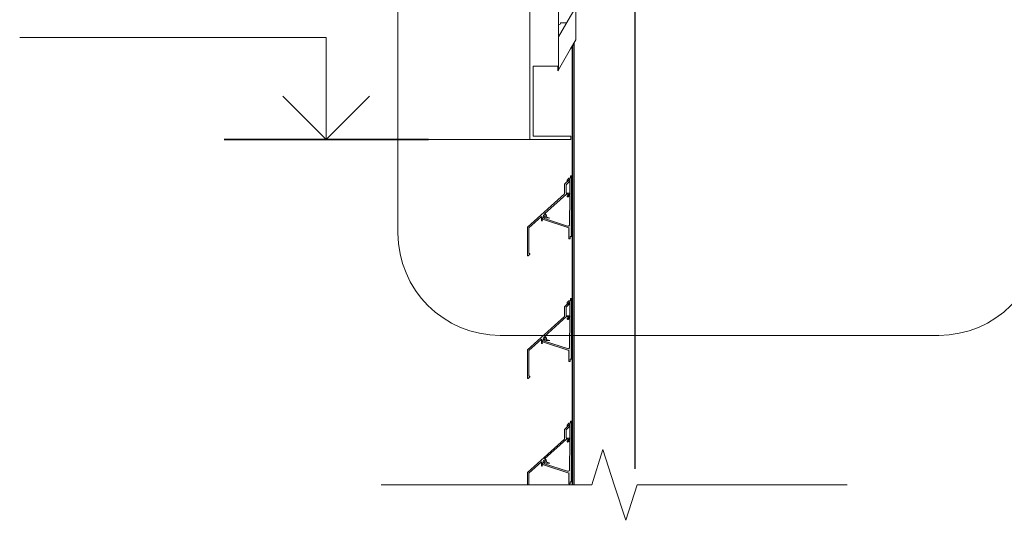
# Model space of a CAD drawing. Header units: millimetres. Extents: x 4014441 to 4046114, y 2378 to 8335946.
# Tile 27 of 71: x 4044248 to 4045452, y 106580 to 107192. Entities that reach past the tile are written whole.
import ezdxf

# ---------------------------------------------------------------- set-up
doc = ezdxf.new("R2010")
doc.units = ezdxf.units.MM
for name, color, linetype, lineweight in [('Высотные отметки', 7, 'Continuous', 9), ('Обобщенные модели', 7, 'Continuous', 18), ('Стрелка', 7, 'Continuous', 18), ('Типовые аннотации', 7, 'Continuous', 18), ('Фрагменты', 7, 'Continuous', 9), ('Элементы узлов', 7, 'Continuous', 18)]:
    doc.layers.add(name, color=color, linetype=linetype, lineweight=lineweight)

# ---------------------------------------------------------------- blocks, each defined once
blk = doc.blocks.new('HILTI_s_Композит_тип_Ко - Тип КоБ D2-21033981-Разрез 10-10')
at = {"layer": 'Обобщенные модели'}
for p, q in [((8834140.2, 108240.4), (8834140.3, 108240.4)), ((8834144.3, 108240.4), (8834140.3, 108240.4)), ((8834140.3, 108240.4), (8834140.3, 108205.4)), ((8834144.3, 108201.4), (8834144.3, 108240.4)), ((8834090.2, 108205.4), (8834090.3, 108205.4)), ((8834140.3, 108205.4), (8834090.3, 108205.4)), ((8834090.3, 108205.4), (8834090.3, 107045.4)), ((8834125.3, 107135.4), (8834125.3, 108201.4)), ((8834125.3, 108201.4), (8834144.3, 108201.4)), ((8834094.3, 107049.4), (8834094.3, 107135.4)), ((8834094.3, 107135.4), (8834125.3, 107135.4)), ((8834140.3, 107049.4), (8834094.3, 107049.4)), ((8834140.3, 107045.4), (8834140.3, 107049.4)), ((8834090.2, 107045.4), (8834090.3, 107045.4)), ((8834090.3, 107045.4), (8834140.3, 107045.4))]:
    blk.add_line(p, q, dxfattribs=at)
blk = doc.blocks.new('HILTI_s_Профиль_MFT-RP - Усиленный профиль MFT-RP-58 77x50 L-V266-Разрез 10-10')
at = {"layer": 'Обобщенные модели', "lineweight": 25}
for p, q in [((8834219.1, 106642.5), (8834219.1, 107615)), ((8834142.1, 107159.9), (8834142.1, 106622.8)), ((8834144.1, 107163.4), (8834144.1, 106622.8))]:
    blk.add_line(p, q, dxfattribs=at)
blk = doc.blocks.new('S_Вентрешетки_Профиль внешний - Профиль крепежный-V277-Разрез 10-10')
at = {"layer": 'Обобщенные модели'}
for p, q in [((8834139, 106697), (8834132.7, 106690.7)), ((8834132.7, 106690.7), (8834132.7, 106678.9)), ((8834134.6, 106690.2), (8834139, 106694.6)), ((8834134.6, 106679.9), (8834134.6, 106690.2)), ((8834139, 106694.6), (8834139, 106697)), ((8834132.7, 106678.9), (8834087.3, 106638)), ((8834108.3, 106654.6), (8834135.1, 106678.7)), ((8834139.4, 106679.9), (8834134.6, 106679.9)), ((8834135.1, 106678.7), (8834137, 106678.7)), ((8834137, 106677), (8834139.4, 106679.9)), ((8834137, 106678.7), (8834137, 106677)), ((8834088.9, 106637.3), (8834104.4, 106651.2)), ((8834104.4, 106651.2), (8834104.4, 106646.4)), ((8834105.5, 106647.8), (8834107.1, 106652.5)), ((8834109.1, 106651.9), (8834108.5, 106650.1)), ((8834108.5, 106650.1), (8834110.3, 106649.6)), ((8834114.7, 106649.4), (8834110.1, 106650.9)), ((8834087.3, 106638), (8834087.3, 106622.8)), ((8834105.5, 106646.4), (8834105.5, 106647.8)), ((8834110.3, 106649.6), (8834114.7, 106649.4)), ((8834088.9, 106622.8), (8834088.9, 106637.3))]:
    blk.add_line(p, q, dxfattribs=at)
for centre, radius, start, end in [((8834108.1, 106652.2), 1.05, 342, 162), ((8834108.1, 106652.2), 2.4, 327.5087, 83.8745), ((8834105, 106646.4), 0.55, 180, 0)]:
    blk.add_arc(centre, radius, start, end, dxfattribs=at)
blk = doc.blocks.new('S_Вентрешетки_Профиль крепежный - Профиль крепежный-V265-Разрез 10-10')
at = {"layer": 'Обобщенные модели', "true_color": 0x373f43}
h = blk.add_hatch(color=149, dxfattribs=at)
h.paths.add_polyline_path([(8834139.5, 108424), (8834139.5, 108426.6), (8834141.3, 108426.6), (8834141.3, 108501), (8834139.8, 108501), (8834139.8, 108498.2), (8834138.1, 108498.2), (8834135.8, 108495.6), (8834135.8, 108493.8), (8834139, 108496.7), (8834139.1, 108479.9), (8834139.3, 108479.7), (8834139, 108479.4), (8834138.9, 108476.8), (8834137, 108475.7), (8834137.3, 108475.4), (8834139, 108476), (8834138.7, 108440.6), (8834138, 108439.8), (8834137.3, 108439.5), (8834136.3, 108439.6), (8834108.1, 108448.8), (8834109, 108451.8), (8834106.5, 108449.9), (8834106.2, 108448.2), (8834106.6, 108447.6), (8834108.3, 108447), (8834138, 108437.4), (8834138, 108424), (8834139, 108424)])
h.paths.add_polyline_path([(8834136.8, 108476), (8834136.8, 108477.1), (8834136.1, 108476.3)])
at = {"layer": 'Обобщенные модели'}
for p, q in [((8834138.1, 108498.2), (8834135.8, 108495.9)), ((8834135.8, 108495.9), (8834135.8, 108493.8)), ((8834139.8, 108498.2), (8834138.1, 108498.2)), ((8834139, 108494.6), (8834139, 108479.9)), ((8834141.3, 108501), (8834139.8, 108501)), ((8834139.8, 108501), (8834139.8, 108498.2)), ((8834141.3, 108426.6), (8834141.3, 108501)), ((8834136.8, 108477.1), (8834136, 108476.3)), ((8834136.8, 108476), (8834136.8, 108477.1)), ((8834139, 108476.8), (8834136.8, 108476)), ((8834137.3, 108475.4), (8834139, 108476)), ((8834139, 108476), (8834138.9, 108441.5)), ((8834139, 108479.4), (8834139, 108476.8)), ((8834106.5, 108449.9), (8834106.2, 108448.9)), ((8834109, 108451.8), (8834106.5, 108449.9)), ((8834106.9, 108447.5), (8834138, 108437.4)), ((8834108.1, 108448.8), (8834108.6, 108450.1)), ((8834136.3, 108439.6), (8834108.1, 108448.8)), ((8834138, 108437.4), (8834138, 108424)), ((8834138, 108424), (8834139.5, 108424)), ((8834139.5, 108424), (8834139.5, 108426.6)), ((8834139.5, 108426.6), (8834141.3, 108426.6))]:
    blk.add_line(p, q, dxfattribs=at)
for centre, radius, start, end in [((8834137, 108476.3), 1, 180, 290), ((8834107.2, 108448.5), 1.1, 162, 252), ((8834136.9, 108441.5), 2, 252, 0)]:
    blk.add_arc(centre, radius, start, end, dxfattribs=at)
blk = doc.blocks.new('S_Вентрешетки_Профиль крепежный - Профиль крепежный-V263-Разрез 10-10')
at = {"layer": 'Обобщенные модели'}
blk.add_arc((8834137, 108326.3), 1, 180, 290, dxfattribs=at)
blk = doc.blocks.new('S_Вентрешетки_Профиль внешний - Профиль крепежный-V264-Разрез 10-10')
at = {"layer": 'Обобщенные модели'}
for p, q in [((8834139, 108497), (8834132.7, 108490.7)), ((8834134.6, 108490.2), (8834139, 108494.6)), ((8834139, 108494.6), (8834139, 108497)), ((8834132.7, 108490.7), (8834132.7, 108478.9)), ((8834134.6, 108479.9), (8834134.6, 108490.2)), ((8834132.7, 108478.9), (8834087.3, 108438)), ((8834108.3, 108454.6), (8834135.1, 108478.7)), ((8834139.4, 108479.9), (8834134.6, 108479.9)), ((8834135.1, 108478.7), (8834137, 108478.7)), ((8834137, 108477), (8834139.4, 108479.9)), ((8834137, 108478.7), (8834137, 108477)), ((8834088.9, 108437.3), (8834104.4, 108451.2)), ((8834104.4, 108451.2), (8834104.4, 108446.4)), ((8834105.5, 108447.8), (8834107.1, 108452.5)), ((8834105.5, 108446.4), (8834105.5, 108447.8)), ((8834109.1, 108451.9), (8834108.5, 108450.1)), ((8834108.5, 108450.1), (8834110.3, 108449.6)), ((8834114.7, 108449.4), (8834110.1, 108450.9)), ((8834110.3, 108449.6), (8834114.7, 108449.4)), ((8834087.3, 108438), (8834087.3, 108403.5)), ((8834088.9, 108406), (8834088.9, 108437.3)), ((8834088.1, 108403.1), (8834090.2, 108405)), ((8834090.3, 108406), (8834088.9, 108406)), ((8834090.2, 108405), (8834090.3, 108406))]:
    blk.add_line(p, q, dxfattribs=at)
for centre, radius, start, end in [((8834105, 108446.4), 0.55, 180, 0), ((8834108.1, 108452.2), 1.05, 342, 162), ((8834108.1, 108452.2), 2.4, 327.5087, 83.8745)]:
    blk.add_arc(centre, radius, start, end, dxfattribs=at)
blk.add_ellipse((8834087.8, 108403.5), major_axis=(0, 0.5), ratio=1, start_param=1.570796, end_param=3.874631, dxfattribs=at)
blk = doc.blocks.new('S_Вентрешетки_Профиль внешний - Профиль крепежный-21268552-Разрез 10-10')
at = {"layer": 'Обобщенные модели'}
for p, q in [((8834139, 108347), (8834132.7, 108340.7)), ((8834132.7, 108340.7), (8834132.7, 108328.9)), ((8834134.6, 108340.2), (8834139, 108344.6)), ((8834134.6, 108329.9), (8834134.6, 108340.2)), ((8834139, 108344.6), (8834139, 108347)), ((8834132.7, 108328.9), (8834087.3, 108288)), ((8834108.3, 108304.6), (8834135.1, 108328.7)), ((8834139.4, 108329.9), (8834134.6, 108329.9)), ((8834135.1, 108328.7), (8834137, 108328.7)), ((8834137, 108327), (8834139.4, 108329.9)), ((8834137, 108328.7), (8834137, 108327)), ((8834088.9, 108287.3), (8834104.4, 108301.2)), ((8834104.4, 108301.2), (8834104.4, 108296.4)), ((8834105.5, 108297.8), (8834107.1, 108302.5)), ((8834109.1, 108301.9), (8834108.5, 108300.1)), ((8834108.5, 108300.1), (8834110.3, 108299.6)), ((8834114.7, 108299.4), (8834110.1, 108300.9)), ((8834087.3, 108288), (8834087.3, 108253.5)), ((8834105.5, 108296.4), (8834105.5, 108297.8)), ((8834110.3, 108299.6), (8834114.7, 108299.4)), ((8834088.9, 108256), (8834088.9, 108287.3)), ((8834088.1, 108253.1), (8834090.2, 108255)), ((8834090.3, 108256), (8834088.9, 108256)), ((8834090.2, 108255), (8834090.3, 108256))]:
    blk.add_line(p, q, dxfattribs=at)
for centre, radius, start, end in [((8834108.1, 108302.2), 1.05, 342, 162), ((8834108.1, 108302.2), 2.4, 327.5087, 83.8745), ((8834105, 108296.4), 0.55, 180, 0)]:
    blk.add_arc(centre, radius, start, end, dxfattribs=at)
blk.add_ellipse((8834087.8, 108253.5), major_axis=(0.5, 0), ratio=1, start_param=3.141593, end_param=5.445427, dxfattribs=at)
blk = doc.blocks.new('S_Вентрешетки_Профиль крепежный - Профиль крепежный-V278-Разрез 10-10')
at = {"layer": 'Обобщенные модели', "true_color": 0x373f43}
h = blk.add_hatch(color=149, dxfattribs=at)
h.paths.add_polyline_path([(8834138.9, 106924), (8834139.5, 106924), (8834139.5, 106926.6), (8834141.3, 106926.6), (8834141.3, 107001), (8834139.8, 107001), (8834139.8, 106998.2), (8834138.1, 106998.2), (8834135.8, 106995.6), (8834135.8, 106993.8), (8834139, 106996.7), (8834139.1, 106979.9), (8834139.3, 106979.7), (8834139, 106979.4), (8834138.7, 106976.7), (8834137, 106975.7), (8834137.3, 106975.4), (8834139, 106976), (8834138.7, 106940.6), (8834138, 106939.8), (8834137.3, 106939.5), (8834136.3, 106939.6), (8834108.1, 106948.8), (8834109, 106951.8), (8834106.5, 106949.9), (8834106.2, 106948.2), (8834106.6, 106947.6), (8834108.3, 106947), (8834138, 106937.4), (8834138, 106924), (8834138.9, 106924)])
h.paths.add_polyline_path([(8834136.8, 106976), (8834136.8, 106977.1), (8834136, 106976.3), (8834136.3, 106976.2)])
at = {"layer": 'Обобщенные модели'}
for p, q in [((8834141.3, 107001), (8834139.8, 107001)), ((8834139.8, 107001), (8834139.8, 106998.2)), ((8834141.3, 106926.6), (8834141.3, 107001)), ((8834138.1, 106998.2), (8834135.8, 106995.9)), ((8834135.8, 106995.9), (8834135.8, 106993.8)), ((8834139.8, 106998.2), (8834138.1, 106998.2)), ((8834139, 106994.6), (8834139, 106980)), ((8834136.8, 106977.1), (8834136, 106976.3)), ((8834136.8, 106976), (8834136.8, 106977.1)), ((8834139, 106976.8), (8834136.8, 106976)), ((8834137.3, 106975.4), (8834139, 106976)), ((8834139, 106976), (8834138.9, 106941.5)), ((8834139, 106979.4), (8834139, 106976.8)), ((8834109, 106951.8), (8834106.5, 106949.9)), ((8834106.5, 106949.9), (8834106.2, 106948.9)), ((8834106.9, 106947.5), (8834138, 106937.4)), ((8834108.1, 106948.8), (8834108.6, 106950.1)), ((8834136.3, 106939.6), (8834108.1, 106948.8)), ((8834138, 106937.4), (8834138, 106924)), ((8834138, 106924), (8834139.5, 106924)), ((8834139.5, 106924), (8834139.5, 106926.6)), ((8834139.5, 106926.6), (8834141.3, 106926.6))]:
    blk.add_line(p, q, dxfattribs=at)
for centre, radius, start, end in [((8834137, 106976.3), 1, 180, 290), ((8834107.2, 106948.5), 1.1, 162, 252), ((8834136.9, 106941.5), 2, 252, 0)]:
    blk.add_arc(centre, radius, start, end, dxfattribs=at)
blk = doc.blocks.new('HILTI_s_Салазка_MFT-CCF - Салазка MFT-CCF S58-7804795-Разрез 10-10')
at = {"layer": 'Обобщенные модели'}
for p, q in [((8834146.4, 107207.4), (8834140.1, 107196.5)), ((8834146.4, 107207.4), (8834146.4, 107167.4)), ((8834140.1, 107196.5), (8834125.3, 107170.9)), ((8834125.3, 107170.9), (8834125.3, 107130.8)), ((8834125.3, 107130.8), (8834140.1, 107156.4)), ((8834140.1, 107156.4), (8834146.4, 107167.4)), ((8834124.5, 107135.4), (8834124.5, 107129.4))]:
    blk.add_line(p, q, dxfattribs=at)
at = {"layer": 'Обобщенные модели', "flags": 128}
blk.add_lwpolyline([(8834124.5, 107129.4), (8834124.5, 107129.4), (8834124.6, 107129.5), (8834124.7, 107129.6), (8834124.8, 107129.8), (8834124.9, 107130), (8834125, 107130.3), (8834125.2, 107130.5), (8834125.3, 107130.8)], dxfattribs=at)
blk = doc.blocks.new('HILTI_as_Соединитель_MFT-CCU_Заклепка_БезГрафики - Соединитель MFT-CCU Заклепка БезГрафики-21018214-Разрез 10-10')
at = {"layer": 'Обобщенные модели'}
blk.add_line((8834135.5, 107188.4), (8834127.9, 107188.4), dxfattribs=at)
for centre, radius, start, end in [((8834125.3, 107188.4), 2.63, 270, 360), ((8834125.4, 107171.9), 1.5, 45, 90)]:
    blk.add_arc(centre, radius, start, end, dxfattribs=at)
blk = doc.blocks.new('HILTI_Линия_Разрыва - Тип 1-21019154-Разрез 10-10')
at = {"layer": 'Элементы узлов'}
for p, q in [((8833983.5, 106622.8), (8834166, 106622.8)), ((8834221.6, 106622.8), (8834403.5, 106622.8))]:
    blk.add_line(p, q, dxfattribs=at)
blk = doc.blocks.new('Высотные отметки - Вверх-1558740-Разрез 10-10')
at = {"layer": 'Стрелка'}
for q in [(8833788.3, 107098.5), (8833894.3, 107098.5)]:
    blk.add_line((8833841.3, 107045.4), q, dxfattribs=at)
at = {"layer": 'Типовые аннотации', "lineweight": 9}
for p, q in [((8833841.3, 107170.4), (8833466.3, 107170.4)), ((8833841.3, 107045.4), (8833841.3, 107170.4))]:
    blk.add_line(p, q, dxfattribs=at)
at = {"layer": 'Типовые аннотации', "lineweight": 35}
blk.add_line((8833966.3, 107045.4), (8833716.3, 107045.4), dxfattribs=at)

msp = doc.modelspace()

# ---------------------------------------------------------------- linework, layer by layer
at = {"layer": 'Высотные отметки', "lineweight": 18}
for p, q in [((4044845.4, 107045.4), (4044623.1, 107045.4)), ((4044892.8, 107045.4), (4044845.4, 107045.4))]:
    msp.add_line(p, q, dxfattribs=at)
at = {"layer": 'Типовые аннотации', "lineweight": 9}
for p, q in [((4044947.8, 106622.8), (4044961.5, 106666.1)), ((4044961.5, 106666.1), (4044975.3, 106622.8)), ((4044765.3, 106622.8), (4044690.3, 106622.8)), ((4044989.4, 106579.5), (4044975.3, 106622.8)), ((4045003.4, 106622.8), (4044989.4, 106579.5)), ((4045185.3, 106622.8), (4045260.3, 106622.8))]:
    msp.add_line(p, q, dxfattribs=at)
at = {"layer": 'Фрагменты'}
for p, q in [((4044710.8, 108345.6), (4044710.8, 106930.8)), ((4044835.8, 106805.8), (4045372.1, 106805.8))]:
    msp.add_line(p, q, dxfattribs=at)
for centre, start, end in [((4044835.8, 106930.8), 180, 270), ((4045372.1, 106930.8), 270, 360)]:
    msp.add_arc(centre, 125, start, end, dxfattribs=at)

# ---------------------------------------------------------------- block references
at = {"layer": 'Обобщенные модели'}
for name, p in [('HILTI_s_Профиль_MFT-RP - Усиленный профиль MFT-RP-58 77x50 L-V266-Разрез 10-10', (-4789218.2, 0)), ('HILTI_s_Композит_тип_Ко - Тип КоБ D2-21033981-Разрез 10-10', (-4789218.2, 0)), ('HILTI_s_Салазка_MFT-CCF - Салазка MFT-CCF S58-7804795-Разрез 10-10', (-4789218.2, 0)), ('HILTI_as_Соединитель_MFT-CCU_Заклепка_БезГрафики - Соединитель MFT-CCU Заклепка БезГрафики-21018214-Разрез 10-10', (-4789218.2, 0)), ('S_Вентрешетки_Профиль крепежный - Профиль крепежный-V278-Разрез 10-10', (-4789218.2, 0)), ('S_Вентрешетки_Профиль внешний - Профиль крепежный-21268552-Разрез 10-10', (-4789218.2, -1350)), ('S_Вентрешетки_Профиль крепежный - Профиль крепежный-V263-Разрез 10-10', (-4789218.2, -1350)), ('S_Вентрешетки_Профиль внешний - Профиль крепежный-V264-Разрез 10-10', (-4789218.2, -1650)), ('S_Вентрешетки_Профиль крепежный - Профиль крепежный-V265-Разрез 10-10', (-4789218.2, -1650)), ('S_Вентрешетки_Профиль крепежный - Профиль крепежный-V263-Разрез 10-10', (-4789218.2, -1500)), ('S_Вентрешетки_Профиль крепежный - Профиль крепежный-V265-Разрез 10-10', (-4789218.2, -1800)), ('S_Вентрешетки_Профиль внешний - Профиль крепежный-V277-Разрез 10-10', (-4789218.2, 0)), ('S_Вентрешетки_Профиль крепежный - Профиль крепежный-V263-Разрез 10-10', (-4789218.2, -1650))]:
    msp.add_blockref(name, p, dxfattribs=at)
at = {"layer": 'Стрелка', "lineweight": 9}
msp.add_blockref('Высотные отметки - Вверх-1558740-Разрез 10-10', (-4789218.2, 0), dxfattribs=at)
at = {"layer": 'Элементы узлов'}
msp.add_blockref('HILTI_Линия_Разрыва - Тип 1-21019154-Разрез 10-10', (-4789218.2, 0), dxfattribs=at)

doc.saveas('drawing.dxf')
